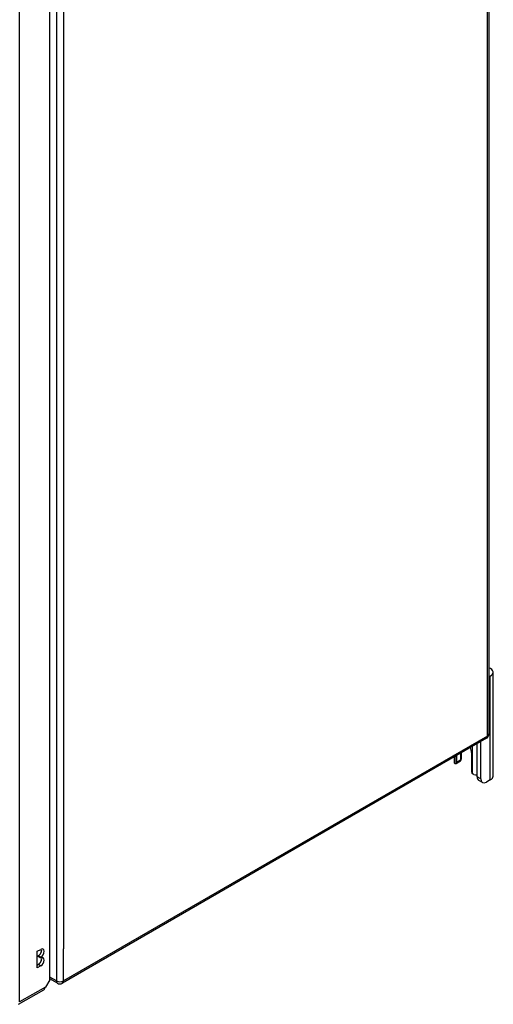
# Model space of a CAD drawing. Header units: inches. Extents: x 20 to 448, y 48 to 213.
# Tile 167 of 235: x 438 to 448, y 143 to 162. Entities that reach past the tile are written whole.
import ezdxf

# ---------------------------------------------------------------- set-up
doc = ezdxf.new("R2010")
doc.units = ezdxf.units.IN
doc.header["$MEASUREMENT"] = 0
doc.layers.add('Visible Edges(ANSI)', color=7, linetype='Continuous', lineweight=25)
doc.layers.add('Visible Tangent Edges(ANSI)', color=7, linetype='Continuous', lineweight=25)

msp = doc.modelspace()

# ---------------------------------------------------------------- linework, layer by layer
at = {"layer": 'Visible Edges(ANSI)'}
for p, q in [((447.533, 177.992), (447.533, 147.943)), ((438.888, 143.105), (438.888, 172.991)), ((447.56, 149.079), (447.533, 149.063)), ((447.615, 147.114), (447.615, 149.155)), ((447.483, 147.857), (439.138, 143.039)), ((447.3, 147.1), (447.3, 147.751)), ((447.374, 147.058), (447.374, 147.794)), ((446.847, 147.49), (446.847, 147.395)), ((446.9, 147.383), (446.9, 147.52)), ((446.974, 147.563), (446.974, 147.426)), ((446.996, 147.471), (446.996, 147.576)), ((447.187, 147.575), (447.187, 147.217)), ((446.961, 147.398), (446.887, 147.355)), ((447.56, 147.037), (447.484, 146.994)), ((447.406, 146.986), (447.332, 147.029)), ((438.644, 143.666), (438.711, 143.704)), ((438.644, 143.339), (438.644, 143.666)), ((438.663, 143.561), (438.663, 143.577)), ((438.711, 143.549), (438.663, 143.577)), ((438.711, 143.533), (438.663, 143.561)), ((438.711, 143.549), (438.711, 143.533)), ((438.644, 143.395), (438.663, 143.406)), ((438.711, 143.378), (438.644, 143.339)), ((438.888, 143.105), (438.805, 142.962)), ((439.039, 143.039), (438.888, 143.126)), ((438.277, 142.623), (438.773, 142.91))]:
    msp.add_line(p, q, dxfattribs=at)
at = {"layer": 'Visible Edges(ANSI)', "flags": 128}
for points in [[(446.982, 147.431), (446.982, 147.43), (446.982, 147.43), (446.981, 147.429), (446.981, 147.429), (446.981, 147.428), (446.981, 147.428), (446.98, 147.428), (446.98, 147.427), (446.98, 147.427), (446.979, 147.426), (446.979, 147.426), (446.978, 147.426), (446.978, 147.425), (446.978, 147.425), (446.977, 147.424), (446.977, 147.424), (446.977, 147.423), (446.976, 147.423), (446.976, 147.423), (446.976, 147.422), (446.975, 147.422), (446.975, 147.421), (446.974, 147.421), (446.974, 147.421)], [(446.887, 147.355), (446.886, 147.354), (446.885, 147.354), (446.884, 147.353), (446.883, 147.353), (446.882, 147.353), (446.881, 147.352), (446.88, 147.352), (446.878, 147.352), (446.877, 147.352), (446.876, 147.352), (446.875, 147.352), (446.874, 147.353), (446.873, 147.353), (446.872, 147.353), (446.87, 147.354), (446.869, 147.354), (446.868, 147.355), (446.867, 147.356), (446.866, 147.356), (446.865, 147.357), (446.864, 147.358), (446.863, 147.359), (446.862, 147.36), (446.861, 147.361)], [(447.236, 147.144), (447.234, 147.145), (447.233, 147.146), (447.231, 147.146), (447.229, 147.147), (447.227, 147.148), (447.225, 147.149), (447.224, 147.15), (447.222, 147.151), (447.22, 147.152), (447.219, 147.153), (447.217, 147.154), (447.216, 147.155), (447.214, 147.157), (447.212, 147.158), (447.211, 147.16), (447.21, 147.161), (447.208, 147.163), (447.207, 147.164), (447.206, 147.166), (447.204, 147.167), (447.203, 147.169), (447.202, 147.171), (447.201, 147.172), (447.2, 147.174)]]:
    msp.add_lwpolyline(points, dxfattribs=at)
at = {"layer": 'Visible Edges(ANSI)'}
for centre, start, end in [((447.434, 147.943), 300, 0), ((439.089, 143.125), 240, 300)]:
    msp.add_arc(centre, 0.099, start, end, dxfattribs=at)
for centre, major_axis, start_param, end_param in [((447.427, 149.155), (0.188, 0), 5.497787, 7.25497), ((447.044, 147.658), (0.102, -0.176), 0.785398, 1.335218), ((446.93, 147.451), (0.031, -0.0537), 0, 0.785398), ((446.808, 147.471), (0.187, 0), 5.900503, 6.283185), ((446.983, 147.395), (-0.136, 0), 0, 0.457575), ((446.856, 147.408), (0.031, -0.0537), 6.282025, 7.068583), ((447.231, 147.192), (-0.031, 0.0537), 0.785398, 1.571956), ((447.296, 147.215), (0.136, 0), 4.254814, 4.739895), ((447.41, 147.164), (-0.078, -0.135), 5.497787, 6.283185), ((447.484, 147.121), (-0.078, -0.135), 5.497787, 7.068583), ((447.427, 147.114), (0.188, 0), 5.497787, 6.283185), ((438.663, 143.655), (0.0475, 0.0823), 3.926991, 5.752483), ((438.711, 143.627), (0.0475, 0.0823), 3.926991, 7.068583), ((438.711, 143.455), (0.0475, 0.0823), 3.926991, 7.068583), ((438.663, 143.483), (0.0475, 0.0823), 3.926991, 5.752483), ((438.735, 143.002), (-0.07, -0.121), 1.398224, 1.570796), ((438.723, 142.995), (0.0495, -0.0857), 0, 0.612826)]:
    msp.add_ellipse(centre, major_axis=major_axis, ratio=0.57735, start_param=start_param, end_param=end_param, dxfattribs=at)
at = {"layer": 'Visible Tangent Edges(ANSI)'}
for p, q in [((447.504, 147.902), (447.504, 177.951)), ((439.019, 173.133), (439.019, 143.084)), ((438.297, 142.669), (438.297, 172.651)), ((439.159, 172.5), (439.159, 143.717)), ((447.56, 147.037), (447.56, 149.079)), ((447.504, 147.902), (439.159, 143.084)), ((447.2, 147.693), (447.2, 147.174)), ((446.887, 147.355), (446.887, 147.513)), ((446.974, 147.426), (446.9, 147.383)), ((447.374, 147.058), (447.3, 147.1)), ((439.159, 143.084), (439.159, 143.717)), ((438.711, 143.378), (438.663, 143.406)), ((439.019, 143.084), (438.888, 143.16)), ((438.805, 142.962), (438.297, 142.669))]:
    msp.add_line(p, q, dxfattribs=at)
for centre, major_axis, start_param, end_param in [((447.434, 147.943), (0.0495, -0.0857), 0, 0.785398), ((447.434, 147.943), (0.099, 0), 5.497787, 6.283185), ((439.089, 143.125), (-0.0495, -0.0857), 5.497787, 6.283185), ((439.089, 143.125), (0.099, 0), 3.926991, 5.497787), ((439.089, 143.125), (0.0495, -0.0857), 0, 0.785398)]:
    msp.add_ellipse(centre, major_axis=major_axis, ratio=0.57735, start_param=start_param, end_param=end_param, dxfattribs=at)

doc.saveas('drawing.dxf')
